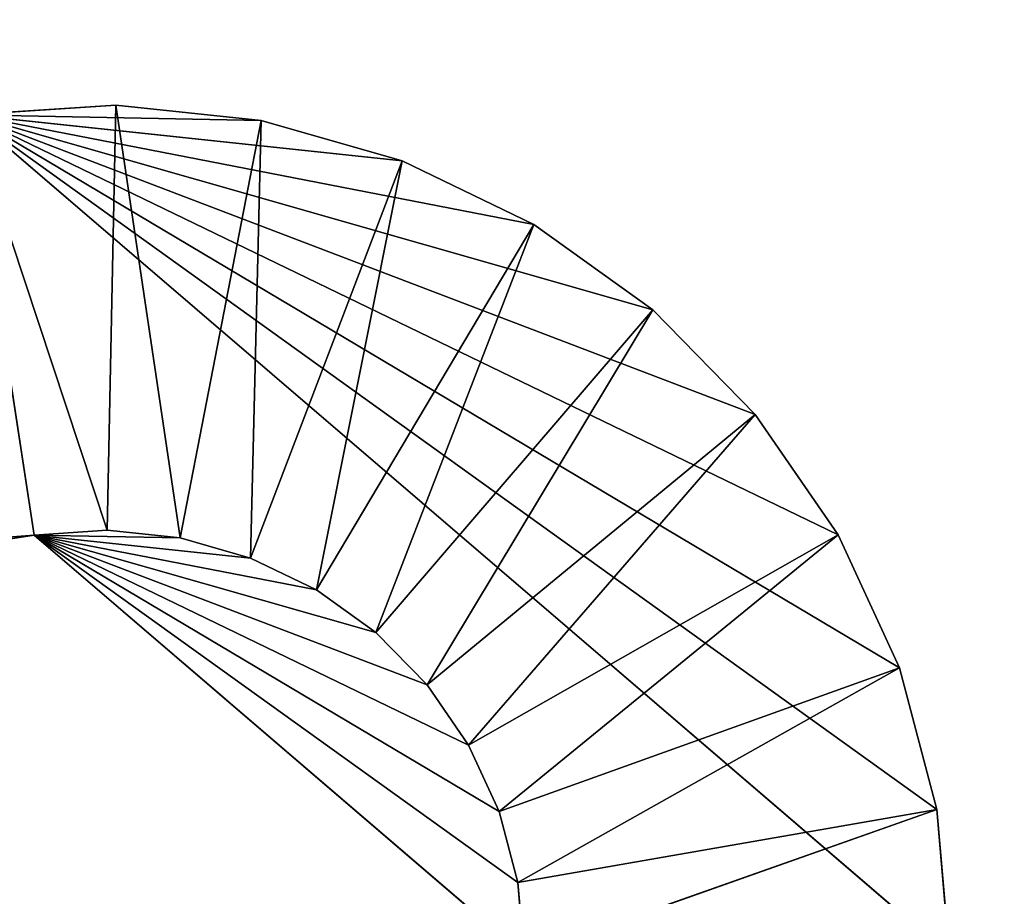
# Model space of a CAD drawing. Extents: x 226 to 378, y -30 to 313.
# Tile 141 of 256: x 291.44 to 294.38, y 71.66 to 74.28. Entities that reach past the tile are written whole.
import ezdxf

# ---------------------------------------------------------------- set-up
doc = ezdxf.new("R2010")
doc.units = 0
doc.header["$LTSCALE"] = 25.4
doc.layers.get('0').update_dxf_attribs({"color": 13, "linetype": 'CONTINUOUS'})
doc.layers.add('_NCL1_62', color=7, linetype='CONTINUOUS')
doc.layers.add('_NCL1_64', color=250, linetype='CONTINUOUS')

# ---------------------------------------------------------------- blocks, each defined once
blk = doc.blocks.new('EWON_2005CD_4005CD_COSY141')
at = {"color": 0}
for p, q in [((86.553, 240.0153, 309.88), (103.063, 242.5534, 309.88)), ((86.553, 240.0153, 298.45), (103.063, 242.5534, 298.45)), ((103.063, 242.5534, 298.45), (86.553, 240.0153, 309.88)), ((103.063, 242.5534, 298.45), (86.553, 240.0153, 309.88)), ((86.553, 240.0153, 309.88), (103.063, 242.5534, 309.88)), ((86.553, 240.0153, 298.45), (103.063, 242.5534, 298.45)), ((103.256, 241.2982, 309.88), (86.553, 240.0153, 309.88)), ((103.256, 241.2982, 309.88), (86.553, 240.0153, 309.88)), ((83.8576, 240.835, 309.88), (83.82, 241.2705, 309.88)), ((83.82, 241.2705, 297.18), (83.8576, 240.835, 309.88)), ((83.8576, 240.835, 297.18), (83.82, 241.2705, 297.18)), ((83.82, 241.2705, 297.18), (83.8576, 240.835, 309.88)), ((83.8576, 240.835, 309.88), (83.82, 241.2705, 309.88)), ((83.82, 241.2705, 297.18), (86.746, 238.76, 297.18)), ((83.82, 241.2705, 297.18), (86.746, 238.76, 297.18)), ((83.8576, 240.835, 297.18), (83.82, 241.2705, 297.18)), ((85.09, 241.2705, 309.88), (83.8576, 240.835, 309.88)), ((85.09, 241.2705, 309.88), (83.8576, 240.835, 309.88)), ((85.09, 241.2705, 309.88), (85.1088, 241.0527, 309.88)), ((85.1088, 241.0527, 309.88), (85.09, 241.2705, 298.45)), ((85.09, 241.2705, 298.45), (85.1088, 241.0527, 298.45)), ((85.1088, 241.0527, 309.88), (85.09, 241.2705, 298.45)), ((85.09, 241.2705, 309.88), (85.1088, 241.0527, 309.88)), ((86.553, 240.0153, 298.45), (85.09, 241.2705, 298.45)), ((85.09, 241.2705, 298.45), (85.1088, 241.0527, 298.45)), ((86.553, 240.0153, 298.45), (85.09, 241.2705, 298.45)), ((83.8576, 240.835, 309.88), (85.1088, 241.0527, 309.88)), ((83.8576, 240.835, 309.88), (85.1088, 241.0527, 309.88)), ((85.1088, 241.0527, 309.88), (83.9694, 240.4123, 309.88)), ((85.1088, 241.0527, 309.88), (83.9694, 240.4123, 309.88)), ((85.1088, 241.0527, 309.88), (85.1647, 240.8414, 309.88)), ((85.1088, 241.0527, 298.45), (85.1088, 241.0527, 309.88)), ((85.1088, 241.0527, 309.88), (85.1647, 240.8414, 309.88)), ((85.1088, 241.0527, 298.45), (85.1088, 241.0527, 309.88)), ((85.1088, 241.0527, 298.45), (85.1647, 240.8414, 309.88)), ((85.1088, 241.0527, 298.45), (85.1647, 240.8414, 309.88)), ((85.1088, 241.0527, 298.45), (85.1647, 240.8414, 298.45)), ((85.1088, 241.0527, 298.45), (85.1647, 240.8414, 298.45)), ((85.1088, 241.0527, 298.45), (86.553, 240.0153, 298.45)), ((85.1088, 241.0527, 298.45), (86.553, 240.0153, 298.45)), ((83.9694, 240.4123, 309.88), (85.1647, 240.8414, 309.88)), ((83.9694, 240.4123, 309.88), (85.1647, 240.8414, 309.88)), ((85.1647, 240.8414, 309.88), (84.152, 240.015, 309.88)), ((85.1647, 240.8414, 309.88), (84.152, 240.015, 309.88)), ((85.1647, 240.8414, 309.88), (85.256, 240.6428, 309.88)), ((85.256, 240.6428, 309.88), (85.1647, 240.8414, 298.45)), ((85.1647, 240.8414, 298.45), (85.256, 240.6428, 298.45)), ((85.1647, 240.8414, 309.88), (85.256, 240.6428, 309.88)), ((85.1647, 240.8414, 309.88), (85.1647, 240.8414, 298.45)), ((85.256, 240.6428, 309.88), (85.1647, 240.8414, 298.45)), ((85.1647, 240.8414, 309.88), (85.1647, 240.8414, 298.45)), ((85.1647, 240.8414, 298.45), (85.256, 240.6428, 298.45)), ((85.1647, 240.8414, 298.45), (86.553, 240.0153, 298.45)), ((85.1647, 240.8414, 298.45), (86.553, 240.0153, 298.45)), ((83.9694, 240.4123, 309.88), (83.8576, 240.835, 309.88)), ((83.8576, 240.835, 309.88), (83.8576, 240.835, 297.18)), ((83.8576, 240.835, 297.18), (83.9694, 240.4123, 309.88)), ((83.9694, 240.4123, 297.18), (83.8576, 240.835, 297.18)), ((83.8576, 240.835, 297.18), (83.9694, 240.4123, 309.88)), ((83.8576, 240.835, 309.88), (83.8576, 240.835, 297.18)), ((83.9694, 240.4123, 309.88), (83.8576, 240.835, 309.88)), ((86.746, 238.76, 297.18), (83.8576, 240.835, 297.18)), ((83.9694, 240.4123, 297.18), (83.8576, 240.835, 297.18)), ((86.746, 238.76, 297.18), (83.8576, 240.835, 297.18)), ((84.152, 240.015, 309.88), (85.256, 240.6428, 309.88)), ((84.152, 240.015, 309.88), (85.256, 240.6428, 309.88)), ((85.256, 240.6428, 309.88), (84.4, 239.655, 309.88)), ((85.256, 240.6428, 309.88), (84.4, 239.655, 309.88)), ((85.256, 240.6428, 309.88), (85.38, 240.4628, 309.88)), ((85.256, 240.6428, 298.45), (85.256, 240.6428, 309.88)), ((85.256, 240.6428, 309.88), (85.38, 240.4628, 309.88)), ((85.256, 240.6428, 298.45), (85.256, 240.6428, 309.88)), ((85.256, 240.6428, 298.45), (85.38, 240.4628, 309.88)), ((85.256, 240.6428, 298.45), (85.38, 240.4628, 309.88)), ((85.256, 240.6428, 298.45), (85.38, 240.4628, 298.45)), ((85.256, 240.6428, 298.45), (85.38, 240.4628, 298.45)), ((85.256, 240.6428, 298.45), (86.553, 240.0153, 298.45)), ((85.256, 240.6428, 298.45), (86.553, 240.0153, 298.45)), ((84.4, 239.655, 309.88), (85.38, 240.4628, 309.88)), ((84.4, 239.655, 309.88), (85.38, 240.4628, 309.88)), ((85.38, 240.4628, 309.88), (84.706, 239.3428, 309.88)), ((85.38, 240.4628, 309.88), (84.706, 239.3428, 309.88)), ((85.38, 240.4628, 309.88), (85.533, 240.3067, 309.88)), ((85.533, 240.3067, 309.88), (85.38, 240.4628, 298.45)), ((85.38, 240.4628, 298.45), (85.533, 240.3067, 298.45)), ((85.38, 240.4628, 309.88), (85.533, 240.3067, 309.88)), ((85.38, 240.4628, 309.88), (85.38, 240.4628, 298.45)), ((85.533, 240.3067, 309.88), (85.38, 240.4628, 298.45)), ((85.38, 240.4628, 309.88), (85.38, 240.4628, 298.45)), ((85.38, 240.4628, 298.45), (85.533, 240.3067, 298.45)), ((85.38, 240.4628, 298.45), (86.553, 240.0153, 298.45)), ((85.38, 240.4628, 298.45), (86.553, 240.0153, 298.45)), ((84.152, 240.015, 309.88), (83.9694, 240.4123, 309.88)), ((83.9694, 240.4123, 309.88), (83.9694, 240.4123, 297.18)), ((83.9694, 240.4123, 297.18), (84.152, 240.015, 309.88)), ((84.152, 240.015, 297.18), (83.9694, 240.4123, 297.18)), ((83.9694, 240.4123, 297.18), (84.152, 240.015, 309.88)), ((83.9694, 240.4123, 309.88), (83.9694, 240.4123, 297.18)), ((84.152, 240.015, 309.88), (83.9694, 240.4123, 309.88)), ((86.746, 238.76, 297.18), (83.9694, 240.4123, 297.18)), ((84.152, 240.015, 297.18), (83.9694, 240.4123, 297.18)), ((86.746, 238.76, 297.18), (83.9694, 240.4123, 297.18)), ((84.706, 239.3428, 309.88), (85.533, 240.3067, 309.88)), ((84.706, 239.3428, 309.88), (85.533, 240.3067, 309.88)), ((85.533, 240.3067, 309.88), (85.0611, 239.0878, 309.88)), ((85.533, 240.3067, 309.88), (85.0611, 239.0878, 309.88)), ((85.533, 240.3067, 309.88), (85.7105, 240.1791, 309.88)), ((85.533, 240.3067, 298.45), (85.533, 240.3067, 309.88)), ((85.533, 240.3067, 309.88), (85.7105, 240.1791, 309.88)), ((85.533, 240.3067, 298.45), (85.533, 240.3067, 309.88)), ((85.533, 240.3067, 298.45), (85.7105, 240.1791, 309.88)), ((85.533, 240.3067, 298.45), (85.7105, 240.1791, 309.88)), ((85.533, 240.3067, 298.45), (85.7105, 240.1791, 298.45)), ((85.533, 240.3067, 298.45), (85.7105, 240.1791, 298.45)), ((85.533, 240.3067, 298.45), (86.553, 240.0153, 298.45)), ((85.533, 240.3067, 298.45), (86.553, 240.0153, 298.45)), ((85.0611, 239.0878, 309.88), (85.7105, 240.1791, 309.88)), ((85.0611, 239.0878, 309.88), (85.7105, 240.1791, 309.88)), ((85.7105, 240.1791, 309.88), (85.4546, 238.8973, 309.88)), ((85.7105, 240.1791, 309.88), (85.4546, 238.8973, 309.88)), ((85.7105, 240.1791, 309.88), (85.9073, 240.0839, 309.88)), ((85.9073, 240.0839, 309.88), (85.7105, 240.1791, 298.45)), ((85.7105, 240.1791, 298.45), (85.9073, 240.0839, 298.45)), ((85.7105, 240.1791, 309.88), (85.9073, 240.0839, 309.88)), ((85.7105, 240.1791, 309.88), (85.7105, 240.1791, 298.45)), ((85.9073, 240.0839, 309.88), (85.7105, 240.1791, 298.45)), ((85.7105, 240.1791, 309.88), (85.7105, 240.1791, 298.45)), ((85.7105, 240.1791, 298.45), (85.9073, 240.0839, 298.45)), ((85.7105, 240.1791, 298.45), (86.553, 240.0153, 298.45)), ((85.7105, 240.1791, 298.45), (86.553, 240.0153, 298.45)), ((85.4546, 238.8973, 309.88), (85.9073, 240.0839, 309.88)), ((85.4546, 238.8973, 309.88), (85.9073, 240.0839, 309.88)), ((85.9073, 240.0839, 309.88), (85.875, 238.7772, 309.88)), ((85.9073, 240.0839, 309.88), (85.875, 238.7772, 309.88)), ((85.9073, 240.0839, 309.88), (86.1175, 240.0239, 309.88)), ((85.9073, 240.0839, 298.45), (85.9073, 240.0839, 309.88)), ((85.9073, 240.0839, 309.88), (86.1175, 240.0239, 309.88)), ((85.9073, 240.0839, 298.45), (85.9073, 240.0839, 309.88)), ((85.9073, 240.0839, 298.45), (86.1175, 240.0239, 309.88)), ((85.9073, 240.0839, 298.45), (86.1175, 240.0239, 309.88)), ((85.9073, 240.0839, 298.45), (86.1175, 240.0239, 298.45)), ((85.9073, 240.0839, 298.45), (86.1175, 240.0239, 298.45)), ((85.9073, 240.0839, 298.45), (86.553, 240.0153, 298.45)), ((85.9073, 240.0839, 298.45), (86.553, 240.0153, 298.45)), ((84.4, 239.655, 309.88), (84.152, 240.015, 309.88)), ((84.152, 240.015, 309.88), (84.152, 240.015, 297.18)), ((84.152, 240.015, 297.18), (84.4, 239.655, 309.88)), ((84.4, 239.655, 297.18), (84.152, 240.015, 297.18)), ((84.152, 240.015, 297.18), (84.4, 239.655, 309.88)), ((84.152, 240.015, 309.88), (84.152, 240.015, 297.18)), ((84.4, 239.655, 309.88), (84.152, 240.015, 309.88)), ((86.746, 238.76, 297.18), (84.152, 240.015, 297.18)), ((84.4, 239.655, 297.18), (84.152, 240.015, 297.18)), ((86.746, 238.76, 297.18), (84.152, 240.015, 297.18)), ((85.875, 238.7772, 309.88), (86.1175, 240.0239, 309.88)), ((85.875, 238.7772, 309.88), (86.1175, 240.0239, 309.88)), ((86.1175, 240.0239, 309.88), (86.3097, 238.731, 309.88)), ((86.1175, 240.0239, 309.88), (86.3097, 238.731, 309.88)), ((86.1175, 240.0239, 309.88), (86.3349, 240.0008, 309.88)), ((86.3349, 240.0008, 309.88), (86.1175, 240.0239, 298.45)), ((86.1175, 240.0239, 298.45), (86.3349, 240.0008, 298.45)), ((86.1175, 240.0239, 298.45), (86.1175, 240.0239, 309.88)), ((86.1175, 240.0239, 309.88), (86.3349, 240.0008, 309.88)), ((86.1175, 240.0239, 298.45), (86.1175, 240.0239, 309.88)), ((86.3349, 240.0008, 309.88), (86.1175, 240.0239, 298.45)), ((86.1175, 240.0239, 298.45), (86.553, 240.0153, 298.45)), ((86.3349, 240.0008, 309.88), (86.553, 240.0153, 309.88)), ((86.3349, 240.0008, 309.88), (86.553, 240.0153, 309.88)), ((86.3349, 240.0008, 309.88), (86.553, 240.0153, 298.45)), ((86.3349, 240.0008, 309.88), (86.553, 240.0153, 298.45)), ((86.3349, 240.0008, 298.45), (86.553, 240.0153, 298.45)), ((86.746, 238.76, 309.88), (86.553, 240.0153, 309.88)), ((86.746, 238.76, 309.88), (86.553, 240.0153, 309.88)), ((86.553, 240.0153, 298.45), (86.553, 240.0153, 309.88)), ((86.553, 240.0153, 298.45), (86.553, 240.0153, 309.88)), ((86.3097, 238.731, 309.88), (86.3349, 240.0008, 309.88)), ((86.3097, 238.731, 309.88), (86.3349, 240.0008, 309.88)), ((86.3349, 240.0008, 309.88), (86.746, 238.76, 309.88)), ((86.3349, 240.0008, 309.88), (86.746, 238.76, 309.88)), ((86.3349, 240.0008, 298.45), (86.3349, 240.0008, 309.88)), ((86.3349, 240.0008, 298.45), (86.3349, 240.0008, 309.88)), ((84.706, 239.3428, 309.88), (84.4, 239.655, 309.88)), ((84.4, 239.655, 309.88), (84.4, 239.655, 297.18)), ((84.4, 239.655, 297.18), (84.706, 239.3428, 309.88)), ((84.706, 239.3428, 297.18), (84.4, 239.655, 297.18)), ((84.4, 239.655, 297.18), (84.706, 239.3428, 309.88)), ((84.4, 239.655, 309.88), (84.4, 239.655, 297.18)), ((84.706, 239.3428, 309.88), (84.4, 239.655, 309.88)), ((86.746, 238.76, 297.18), (84.4, 239.655, 297.18)), ((84.706, 239.3428, 297.18), (84.4, 239.655, 297.18)), ((86.746, 238.76, 297.18), (84.4, 239.655, 297.18)), ((85.0611, 239.0878, 309.88), (84.706, 239.3428, 309.88)), ((84.706, 239.3428, 309.88), (84.706, 239.3428, 297.18)), ((84.706, 239.3428, 297.18), (85.0611, 239.0878, 309.88)), ((85.0611, 239.0878, 297.18), (84.706, 239.3428, 297.18)), ((84.706, 239.3428, 297.18), (85.0611, 239.0878, 309.88)), ((84.706, 239.3428, 309.88), (84.706, 239.3428, 297.18)), ((85.0611, 239.0878, 309.88), (84.706, 239.3428, 309.88)), ((86.746, 238.76, 297.18), (84.706, 239.3428, 297.18)), ((85.0611, 239.0878, 297.18), (84.706, 239.3428, 297.18)), ((86.746, 238.76, 297.18), (84.706, 239.3428, 297.18)), ((85.4546, 238.8973, 309.88), (85.0611, 239.0878, 309.88)), ((85.0611, 239.0878, 309.88), (85.0611, 239.0878, 297.18)), ((85.0611, 239.0878, 297.18), (85.4546, 238.8973, 309.88)), ((85.4546, 238.8973, 297.18), (85.0611, 239.0878, 297.18)), ((85.0611, 239.0878, 297.18), (85.4546, 238.8973, 309.88)), ((85.0611, 239.0878, 309.88), (85.0611, 239.0878, 297.18)), ((85.4546, 238.8973, 309.88), (85.0611, 239.0878, 309.88)), ((86.746, 238.76, 297.18), (85.0611, 239.0878, 297.18)), ((85.4546, 238.8973, 297.18), (85.0611, 239.0878, 297.18)), ((86.746, 238.76, 297.18), (85.0611, 239.0878, 297.18)), ((85.875, 238.7772, 309.88), (85.4546, 238.8973, 309.88)), ((85.4546, 238.8973, 309.88), (85.4546, 238.8973, 297.18)), ((85.4546, 238.8973, 297.18), (85.875, 238.7772, 309.88)), ((85.875, 238.7772, 297.18), (85.4546, 238.8973, 297.18)), ((85.4546, 238.8973, 297.18), (85.875, 238.7772, 309.88)), ((85.4546, 238.8973, 309.88), (85.4546, 238.8973, 297.18)), ((85.875, 238.7772, 309.88), (85.4546, 238.8973, 309.88)), ((86.746, 238.76, 297.18), (85.4546, 238.8973, 297.18)), ((85.875, 238.7772, 297.18), (85.4546, 238.8973, 297.18)), ((86.746, 238.76, 297.18), (85.4546, 238.8973, 297.18)), ((86.3097, 238.731, 309.88), (85.875, 238.7772, 309.88)), ((85.875, 238.7772, 309.88), (85.875, 238.7772, 297.18)), ((85.875, 238.7772, 297.18), (86.3097, 238.731, 309.88)), ((86.3097, 238.731, 297.18), (85.875, 238.7772, 297.18)), ((85.875, 238.7772, 297.18), (86.3097, 238.731, 309.88)), ((85.875, 238.7772, 309.88), (85.875, 238.7772, 297.18)), ((86.3097, 238.731, 309.88), (85.875, 238.7772, 309.88)), ((86.746, 238.76, 297.18), (85.875, 238.7772, 297.18)), ((86.3097, 238.731, 297.18), (85.875, 238.7772, 297.18)), ((86.746, 238.76, 297.18), (85.875, 238.7772, 297.18)), ((86.746, 238.76, 309.88), (86.3097, 238.731, 309.88)), ((86.3097, 238.731, 297.18), (86.746, 238.76, 309.88)), ((86.746, 238.76, 297.18), (86.3097, 238.731, 297.18)), ((86.3097, 238.731, 297.18), (86.746, 238.76, 309.88)), ((86.746, 238.76, 309.88), (86.3097, 238.731, 309.88)), ((86.746, 238.76, 297.18), (86.3097, 238.731, 297.18)), ((86.3097, 238.731, 309.88), (86.3097, 238.731, 297.18)), ((86.3097, 238.731, 309.88), (86.3097, 238.731, 297.18))]:
    blk.add_line(p, q, dxfattribs=at)
at = {"color": 7}
mesh = blk.add_polyface(dxfattribs=at)
corners = [(103.063, 242.5534, 298.45), (86.553, 240.0153, 298.45), (85.09, 241.2705, 298.45)]
mesh.append_faces([[corners[k] for k in face] for face in [(0, 1, 2)]], dxfattribs={"color": 7})
mesh = blk.add_polyface(dxfattribs=at)
corners = [(103.256, 241.2982, 309.88), (86.553, 240.0153, 309.88), (103.063, 242.5534, 309.88)]
mesh.append_faces([[corners[k] for k in face] for face in [(0, 1, 2)]], dxfattribs={"color": 7})
mesh = blk.add_polyface(dxfattribs=at)
corners = [(86.553, 240.0153, 309.88), (86.553, 240.0153, 298.45), (103.063, 242.5534, 298.45)]
mesh.append_faces([[corners[k] for k in face] for face in [(0, 1, 2)]], dxfattribs={"color": 7})
mesh = blk.add_polyface(dxfattribs=at)
corners = [(86.553, 240.0153, 309.88), (103.063, 242.5534, 298.45), (103.063, 242.5534, 309.88)]
mesh.append_faces([[corners[k] for k in face] for face in [(0, 1, 2)]], dxfattribs={"color": 7})
mesh = blk.add_polyface(dxfattribs=at)
corners = [(103.256, 241.2982, 297.18), (83.82, 241.2705, 297.18), (86.746, 238.76, 297.18)]
mesh.append_faces([[corners[k] for k in face] for face in [(0, 1, 2)]], dxfattribs={"color": 7})
mesh = blk.add_polyface(dxfattribs=at)
corners = [(103.256, 241.2982, 309.88), (86.746, 238.76, 309.88), (86.553, 240.0153, 309.88)]
mesh.append_faces([[corners[k] for k in face] for face in [(0, 1, 2)]], dxfattribs={"color": 7})
mesh = blk.add_polyface(dxfattribs=at)
corners = [(85.09, 241.2705, 309.88), (83.8576, 240.835, 309.88), (83.82, 241.2705, 309.88)]
mesh.append_faces([[corners[k] for k in face] for face in [(0, 1, 2)]], dxfattribs={"color": 7})
mesh = blk.add_polyface(dxfattribs=at)
corners = [(83.82, 241.2705, 297.18), (83.8576, 240.835, 309.88), (83.8576, 240.835, 297.18)]
mesh.append_faces([[corners[k] for k in face] for face in [(0, 1, 2)]], dxfattribs={"color": 7})
mesh = blk.add_polyface(dxfattribs=at)
corners = [(83.82, 241.2705, 309.88), (83.8576, 240.835, 309.88), (83.82, 241.2705, 297.18)]
mesh.append_faces([[corners[k] for k in face] for face in [(0, 1, 2)]], dxfattribs={"color": 7})
mesh = blk.add_polyface(dxfattribs=at)
corners = [(86.746, 238.76, 297.18), (83.82, 241.2705, 297.18), (83.8576, 240.835, 297.18)]
mesh.append_faces([[corners[k] for k in face] for face in [(0, 1, 2)]], dxfattribs={"color": 7})
mesh = blk.add_polyface(dxfattribs=at)
corners = [(85.1088, 241.0527, 309.88), (83.8576, 240.835, 309.88), (85.09, 241.2705, 309.88)]
mesh.append_faces([[corners[k] for k in face] for face in [(0, 1, 2)]], dxfattribs={"color": 7})
mesh = blk.add_polyface(dxfattribs=at)
corners = [(85.09, 241.2705, 298.45), (85.1088, 241.0527, 298.45), (85.1088, 241.0527, 309.88)]
mesh.append_faces([[corners[k] for k in face] for face in [(0, 1, 2)]], dxfattribs={"color": 7})
mesh = blk.add_polyface(dxfattribs=at)
corners = [(85.09, 241.2705, 298.45), (85.1088, 241.0527, 309.88), (85.09, 241.2705, 309.88)]
mesh.append_faces([[corners[k] for k in face] for face in [(0, 1, 2)]], dxfattribs={"color": 7})
mesh = blk.add_polyface(dxfattribs=at)
corners = [(86.553, 240.0153, 298.45), (85.1088, 241.0527, 298.45), (85.09, 241.2705, 298.45)]
mesh.append_faces([[corners[k] for k in face] for face in [(0, 1, 2)]], dxfattribs={"color": 7})
mesh = blk.add_polyface(dxfattribs=at)
corners = [(85.1088, 241.0527, 309.88), (83.9694, 240.4123, 309.88), (83.8576, 240.835, 309.88)]
mesh.append_faces([[corners[k] for k in face] for face in [(0, 1, 2)]], dxfattribs={"color": 7})
mesh = blk.add_polyface(dxfattribs=at)
corners = [(85.1647, 240.8414, 309.88), (83.9694, 240.4123, 309.88), (85.1088, 241.0527, 309.88)]
mesh.append_faces([[corners[k] for k in face] for face in [(0, 1, 2)]], dxfattribs={"color": 7})
mesh = blk.add_polyface(dxfattribs=at)
corners = [(85.1088, 241.0527, 298.45), (85.1647, 240.8414, 309.88), (85.1088, 241.0527, 309.88)]
mesh.append_faces([[corners[k] for k in face] for face in [(0, 1, 2)]], dxfattribs={"color": 7})
mesh = blk.add_polyface(dxfattribs=at)
corners = [(85.1088, 241.0527, 298.45), (85.1647, 240.8414, 298.45), (85.1647, 240.8414, 309.88)]
mesh.append_faces([[corners[k] for k in face] for face in [(0, 1, 2)]], dxfattribs={"color": 7})
mesh = blk.add_polyface(dxfattribs=at)
corners = [(86.553, 240.0153, 298.45), (85.1647, 240.8414, 298.45), (85.1088, 241.0527, 298.45)]
mesh.append_faces([[corners[k] for k in face] for face in [(0, 1, 2)]], dxfattribs={"color": 7})
mesh = blk.add_polyface(dxfattribs=at)
corners = [(85.1647, 240.8414, 309.88), (84.152, 240.015, 309.88), (83.9694, 240.4123, 309.88)]
mesh.append_faces([[corners[k] for k in face] for face in [(0, 1, 2)]], dxfattribs={"color": 7})
mesh = blk.add_polyface(dxfattribs=at)
corners = [(85.256, 240.6428, 309.88), (84.152, 240.015, 309.88), (85.1647, 240.8414, 309.88)]
mesh.append_faces([[corners[k] for k in face] for face in [(0, 1, 2)]], dxfattribs={"color": 7})
mesh = blk.add_polyface(dxfattribs=at)
corners = [(85.1647, 240.8414, 298.45), (85.256, 240.6428, 298.45), (85.256, 240.6428, 309.88)]
mesh.append_faces([[corners[k] for k in face] for face in [(0, 1, 2)]], dxfattribs={"color": 7})
mesh = blk.add_polyface(dxfattribs=at)
corners = [(85.1647, 240.8414, 298.45), (85.256, 240.6428, 309.88), (85.1647, 240.8414, 309.88)]
mesh.append_faces([[corners[k] for k in face] for face in [(0, 1, 2)]], dxfattribs={"color": 7})
mesh = blk.add_polyface(dxfattribs=at)
corners = [(86.553, 240.0153, 298.45), (85.256, 240.6428, 298.45), (85.1647, 240.8414, 298.45)]
mesh.append_faces([[corners[k] for k in face] for face in [(0, 1, 2)]], dxfattribs={"color": 7})
mesh = blk.add_polyface(dxfattribs=at)
corners = [(83.8576, 240.835, 297.18), (83.9694, 240.4123, 309.88), (83.9694, 240.4123, 297.18)]
mesh.append_faces([[corners[k] for k in face] for face in [(0, 1, 2)]], dxfattribs={"color": 7})
mesh = blk.add_polyface(dxfattribs=at)
corners = [(83.8576, 240.835, 309.88), (83.9694, 240.4123, 309.88), (83.8576, 240.835, 297.18)]
mesh.append_faces([[corners[k] for k in face] for face in [(0, 1, 2)]], dxfattribs={"color": 7})
mesh = blk.add_polyface(dxfattribs=at)
corners = [(86.746, 238.76, 297.18), (83.8576, 240.835, 297.18), (83.9694, 240.4123, 297.18)]
mesh.append_faces([[corners[k] for k in face] for face in [(0, 1, 2)]], dxfattribs={"color": 7})
mesh = blk.add_polyface(dxfattribs=at)
corners = [(85.256, 240.6428, 309.88), (84.4, 239.655, 309.88), (84.152, 240.015, 309.88)]
mesh.append_faces([[corners[k] for k in face] for face in [(0, 1, 2)]], dxfattribs={"color": 7})
mesh = blk.add_polyface(dxfattribs=at)
corners = [(85.38, 240.4628, 309.88), (84.4, 239.655, 309.88), (85.256, 240.6428, 309.88)]
mesh.append_faces([[corners[k] for k in face] for face in [(0, 1, 2)]], dxfattribs={"color": 7})
mesh = blk.add_polyface(dxfattribs=at)
corners = [(85.256, 240.6428, 298.45), (85.38, 240.4628, 309.88), (85.256, 240.6428, 309.88)]
mesh.append_faces([[corners[k] for k in face] for face in [(0, 1, 2)]], dxfattribs={"color": 7})
mesh = blk.add_polyface(dxfattribs=at)
corners = [(85.256, 240.6428, 298.45), (85.38, 240.4628, 298.45), (85.38, 240.4628, 309.88)]
mesh.append_faces([[corners[k] for k in face] for face in [(0, 1, 2)]], dxfattribs={"color": 7})
mesh = blk.add_polyface(dxfattribs=at)
corners = [(86.553, 240.0153, 298.45), (85.38, 240.4628, 298.45), (85.256, 240.6428, 298.45)]
mesh.append_faces([[corners[k] for k in face] for face in [(0, 1, 2)]], dxfattribs={"color": 7})
mesh = blk.add_polyface(dxfattribs=at)
corners = [(85.38, 240.4628, 309.88), (84.706, 239.3428, 309.88), (84.4, 239.655, 309.88)]
mesh.append_faces([[corners[k] for k in face] for face in [(0, 1, 2)]], dxfattribs={"color": 7})
mesh = blk.add_polyface(dxfattribs=at)
corners = [(85.533, 240.3067, 309.88), (84.706, 239.3428, 309.88), (85.38, 240.4628, 309.88)]
mesh.append_faces([[corners[k] for k in face] for face in [(0, 1, 2)]], dxfattribs={"color": 7})
mesh = blk.add_polyface(dxfattribs=at)
corners = [(85.38, 240.4628, 298.45), (85.533, 240.3067, 298.45), (85.533, 240.3067, 309.88)]
mesh.append_faces([[corners[k] for k in face] for face in [(0, 1, 2)]], dxfattribs={"color": 7})
mesh = blk.add_polyface(dxfattribs=at)
corners = [(85.38, 240.4628, 298.45), (85.533, 240.3067, 309.88), (85.38, 240.4628, 309.88)]
mesh.append_faces([[corners[k] for k in face] for face in [(0, 1, 2)]], dxfattribs={"color": 7})
mesh = blk.add_polyface(dxfattribs=at)
corners = [(86.553, 240.0153, 298.45), (85.533, 240.3067, 298.45), (85.38, 240.4628, 298.45)]
mesh.append_faces([[corners[k] for k in face] for face in [(0, 1, 2)]], dxfattribs={"color": 7})
mesh = blk.add_polyface(dxfattribs=at)
corners = [(83.9694, 240.4123, 297.18), (84.152, 240.015, 309.88), (84.152, 240.015, 297.18)]
mesh.append_faces([[corners[k] for k in face] for face in [(0, 1, 2)]], dxfattribs={"color": 7})
mesh = blk.add_polyface(dxfattribs=at)
corners = [(83.9694, 240.4123, 309.88), (84.152, 240.015, 309.88), (83.9694, 240.4123, 297.18)]
mesh.append_faces([[corners[k] for k in face] for face in [(0, 1, 2)]], dxfattribs={"color": 7})
mesh = blk.add_polyface(dxfattribs=at)
corners = [(86.746, 238.76, 297.18), (83.9694, 240.4123, 297.18), (84.152, 240.015, 297.18)]
mesh.append_faces([[corners[k] for k in face] for face in [(0, 1, 2)]], dxfattribs={"color": 7})
mesh = blk.add_polyface(dxfattribs=at)
corners = [(85.533, 240.3067, 309.88), (85.0611, 239.0878, 309.88), (84.706, 239.3428, 309.88)]
mesh.append_faces([[corners[k] for k in face] for face in [(0, 1, 2)]], dxfattribs={"color": 7})
mesh = blk.add_polyface(dxfattribs=at)
corners = [(85.7105, 240.1791, 309.88), (85.0611, 239.0878, 309.88), (85.533, 240.3067, 309.88)]
mesh.append_faces([[corners[k] for k in face] for face in [(0, 1, 2)]], dxfattribs={"color": 7})
mesh = blk.add_polyface(dxfattribs=at)
corners = [(85.533, 240.3067, 309.88), (85.533, 240.3067, 298.45), (85.7105, 240.1791, 309.88)]
mesh.append_faces([[corners[k] for k in face] for face in [(0, 1, 2)]], dxfattribs={"color": 7})
mesh = blk.add_polyface(dxfattribs=at)
corners = [(85.7105, 240.1791, 309.88), (85.533, 240.3067, 298.45), (85.7105, 240.1791, 298.45)]
mesh.append_faces([[corners[k] for k in face] for face in [(0, 1, 2)]], dxfattribs={"color": 7})
mesh = blk.add_polyface(dxfattribs=at)
corners = [(86.553, 240.0153, 298.45), (85.7105, 240.1791, 298.45), (85.533, 240.3067, 298.45)]
mesh.append_faces([[corners[k] for k in face] for face in [(0, 1, 2)]], dxfattribs={"color": 7})
mesh = blk.add_polyface(dxfattribs=at)
corners = [(85.7105, 240.1791, 309.88), (85.4546, 238.8973, 309.88), (85.0611, 239.0878, 309.88)]
mesh.append_faces([[corners[k] for k in face] for face in [(0, 1, 2)]], dxfattribs={"color": 7})
mesh = blk.add_polyface(dxfattribs=at)
corners = [(85.9073, 240.0839, 309.88), (85.4546, 238.8973, 309.88), (85.7105, 240.1791, 309.88)]
mesh.append_faces([[corners[k] for k in face] for face in [(0, 1, 2)]], dxfattribs={"color": 7})
mesh = blk.add_polyface(dxfattribs=at)
corners = [(85.9073, 240.0839, 309.88), (85.7105, 240.1791, 298.45), (85.9073, 240.0839, 298.45)]
mesh.append_faces([[corners[k] for k in face] for face in [(0, 1, 2)]], dxfattribs={"color": 7})
mesh = blk.add_polyface(dxfattribs=at)
corners = [(85.7105, 240.1791, 309.88), (85.7105, 240.1791, 298.45), (85.9073, 240.0839, 309.88)]
mesh.append_faces([[corners[k] for k in face] for face in [(0, 1, 2)]], dxfattribs={"color": 7})
mesh = blk.add_polyface(dxfattribs=at)
corners = [(86.553, 240.0153, 298.45), (85.9073, 240.0839, 298.45), (85.7105, 240.1791, 298.45)]
mesh.append_faces([[corners[k] for k in face] for face in [(0, 1, 2)]], dxfattribs={"color": 7})
mesh = blk.add_polyface(dxfattribs=at)
corners = [(85.9073, 240.0839, 309.88), (85.875, 238.7772, 309.88), (85.4546, 238.8973, 309.88)]
mesh.append_faces([[corners[k] for k in face] for face in [(0, 1, 2)]], dxfattribs={"color": 7})
mesh = blk.add_polyface(dxfattribs=at)
corners = [(86.1175, 240.0239, 309.88), (85.875, 238.7772, 309.88), (85.9073, 240.0839, 309.88)]
mesh.append_faces([[corners[k] for k in face] for face in [(0, 1, 2)]], dxfattribs={"color": 7})
mesh = blk.add_polyface(dxfattribs=at)
corners = [(85.9073, 240.0839, 309.88), (85.9073, 240.0839, 298.45), (86.1175, 240.0239, 309.88)]
mesh.append_faces([[corners[k] for k in face] for face in [(0, 1, 2)]], dxfattribs={"color": 7})
mesh = blk.add_polyface(dxfattribs=at)
corners = [(86.1175, 240.0239, 309.88), (85.9073, 240.0839, 298.45), (86.1175, 240.0239, 298.45)]
mesh.append_faces([[corners[k] for k in face] for face in [(0, 1, 2)]], dxfattribs={"color": 7})
mesh = blk.add_polyface(dxfattribs=at)
corners = [(86.553, 240.0153, 298.45), (86.1175, 240.0239, 298.45), (85.9073, 240.0839, 298.45)]
mesh.append_faces([[corners[k] for k in face] for face in [(0, 1, 2)]], dxfattribs={"color": 7})
mesh = blk.add_polyface(dxfattribs=at)
corners = [(84.152, 240.015, 297.18), (84.4, 239.655, 309.88), (84.4, 239.655, 297.18)]
mesh.append_faces([[corners[k] for k in face] for face in [(0, 1, 2)]], dxfattribs={"color": 7})
mesh = blk.add_polyface(dxfattribs=at)
corners = [(84.152, 240.015, 309.88), (84.4, 239.655, 309.88), (84.152, 240.015, 297.18)]
mesh.append_faces([[corners[k] for k in face] for face in [(0, 1, 2)]], dxfattribs={"color": 7})
mesh = blk.add_polyface(dxfattribs=at)
corners = [(86.746, 238.76, 297.18), (84.152, 240.015, 297.18), (84.4, 239.655, 297.18)]
mesh.append_faces([[corners[k] for k in face] for face in [(0, 1, 2)]], dxfattribs={"color": 7})
mesh = blk.add_polyface(dxfattribs=at)
corners = [(86.3097, 238.731, 309.88), (85.875, 238.7772, 309.88), (86.1175, 240.0239, 309.88)]
mesh.append_faces([[corners[k] for k in face] for face in [(0, 1, 2)]], dxfattribs={"color": 7})
mesh = blk.add_polyface(dxfattribs=at)
corners = [(86.3349, 240.0008, 309.88), (86.3097, 238.731, 309.88), (86.1175, 240.0239, 309.88)]
mesh.append_faces([[corners[k] for k in face] for face in [(0, 1, 2)]], dxfattribs={"color": 7})
mesh = blk.add_polyface(dxfattribs=at)
corners = [(86.3349, 240.0008, 309.88), (86.1175, 240.0239, 298.45), (86.3349, 240.0008, 298.45)]
mesh.append_faces([[corners[k] for k in face] for face in [(0, 1, 2)]], dxfattribs={"color": 7})
mesh = blk.add_polyface(dxfattribs=at)
corners = [(86.1175, 240.0239, 309.88), (86.1175, 240.0239, 298.45), (86.3349, 240.0008, 309.88)]
mesh.append_faces([[corners[k] for k in face] for face in [(0, 1, 2)]], dxfattribs={"color": 7})
mesh = blk.add_polyface(dxfattribs=at)
corners = [(86.746, 238.76, 309.88), (86.3349, 240.0008, 309.88), (86.553, 240.0153, 309.88)]
mesh.append_faces([[corners[k] for k in face] for face in [(0, 1, 2)]], dxfattribs={"color": 7})
mesh = blk.add_polyface(dxfattribs=at)
corners = [(86.3349, 240.0008, 309.88), (86.553, 240.0153, 298.45), (86.553, 240.0153, 309.88)]
mesh.append_faces([[corners[k] for k in face] for face in [(0, 1, 2)]], dxfattribs={"color": 7})
mesh = blk.add_polyface(dxfattribs=at)
corners = [(86.3349, 240.0008, 309.88), (86.3349, 240.0008, 298.45), (86.553, 240.0153, 298.45)]
mesh.append_faces([[corners[k] for k in face] for face in [(0, 1, 2)]], dxfattribs={"color": 7})
mesh = blk.add_polyface(dxfattribs=at)
corners = [(86.746, 238.76, 309.88), (86.3097, 238.731, 309.88), (86.3349, 240.0008, 309.88)]
mesh.append_faces([[corners[k] for k in face] for face in [(0, 1, 2)]], dxfattribs={"color": 7})
mesh = blk.add_polyface(dxfattribs=at)
corners = [(84.4, 239.655, 297.18), (84.706, 239.3428, 309.88), (84.706, 239.3428, 297.18)]
mesh.append_faces([[corners[k] for k in face] for face in [(0, 1, 2)]], dxfattribs={"color": 7})
mesh = blk.add_polyface(dxfattribs=at)
corners = [(84.4, 239.655, 309.88), (84.706, 239.3428, 309.88), (84.4, 239.655, 297.18)]
mesh.append_faces([[corners[k] for k in face] for face in [(0, 1, 2)]], dxfattribs={"color": 7})
mesh = blk.add_polyface(dxfattribs=at)
corners = [(86.746, 238.76, 297.18), (84.4, 239.655, 297.18), (84.706, 239.3428, 297.18)]
mesh.append_faces([[corners[k] for k in face] for face in [(0, 1, 2)]], dxfattribs={"color": 7})
mesh = blk.add_polyface(dxfattribs=at)
corners = [(85.0611, 239.0878, 309.88), (85.0611, 239.0878, 297.18), (84.706, 239.3428, 297.18)]
mesh.append_faces([[corners[k] for k in face] for face in [(0, 1, 2)]], dxfattribs={"color": 7})
mesh = blk.add_polyface(dxfattribs=at)
corners = [(85.0611, 239.0878, 309.88), (84.706, 239.3428, 297.18), (84.706, 239.3428, 309.88)]
mesh.append_faces([[corners[k] for k in face] for face in [(0, 1, 2)]], dxfattribs={"color": 7})
mesh = blk.add_polyface(dxfattribs=at)
corners = [(86.746, 238.76, 297.18), (84.706, 239.3428, 297.18), (85.0611, 239.0878, 297.18)]
mesh.append_faces([[corners[k] for k in face] for face in [(0, 1, 2)]], dxfattribs={"color": 7})
mesh = blk.add_polyface(dxfattribs=at)
corners = [(85.4546, 238.8973, 309.88), (85.4546, 238.8973, 297.18), (85.0611, 239.0878, 297.18)]
mesh.append_faces([[corners[k] for k in face] for face in [(0, 1, 2)]], dxfattribs={"color": 7})
mesh = blk.add_polyface(dxfattribs=at)
corners = [(85.4546, 238.8973, 309.88), (85.0611, 239.0878, 297.18), (85.0611, 239.0878, 309.88)]
mesh.append_faces([[corners[k] for k in face] for face in [(0, 1, 2)]], dxfattribs={"color": 7})
mesh = blk.add_polyface(dxfattribs=at)
corners = [(86.746, 238.76, 297.18), (85.0611, 239.0878, 297.18), (85.4546, 238.8973, 297.18)]
mesh.append_faces([[corners[k] for k in face] for face in [(0, 1, 2)]], dxfattribs={"color": 7})
mesh = blk.add_polyface(dxfattribs=at)
corners = [(85.875, 238.7772, 309.88), (85.875, 238.7772, 297.18), (85.4546, 238.8973, 297.18)]
mesh.append_faces([[corners[k] for k in face] for face in [(0, 1, 2)]], dxfattribs={"color": 7})
mesh = blk.add_polyface(dxfattribs=at)
corners = [(85.875, 238.7772, 309.88), (85.4546, 238.8973, 297.18), (85.4546, 238.8973, 309.88)]
mesh.append_faces([[corners[k] for k in face] for face in [(0, 1, 2)]], dxfattribs={"color": 7})
mesh = blk.add_polyface(dxfattribs=at)
corners = [(86.746, 238.76, 297.18), (85.4546, 238.8973, 297.18), (85.875, 238.7772, 297.18)]
mesh.append_faces([[corners[k] for k in face] for face in [(0, 1, 2)]], dxfattribs={"color": 7})
mesh = blk.add_polyface(dxfattribs=at)
corners = [(86.3097, 238.731, 309.88), (86.3097, 238.731, 297.18), (85.875, 238.7772, 297.18)]
mesh.append_faces([[corners[k] for k in face] for face in [(0, 1, 2)]], dxfattribs={"color": 7})
mesh = blk.add_polyface(dxfattribs=at)
corners = [(86.3097, 238.731, 309.88), (85.875, 238.7772, 297.18), (85.875, 238.7772, 309.88)]
mesh.append_faces([[corners[k] for k in face] for face in [(0, 1, 2)]], dxfattribs={"color": 7})
mesh = blk.add_polyface(dxfattribs=at)
corners = [(86.746, 238.76, 297.18), (85.875, 238.7772, 297.18), (86.3097, 238.731, 297.18)]
mesh.append_faces([[corners[k] for k in face] for face in [(0, 1, 2)]], dxfattribs={"color": 7})
mesh = blk.add_polyface(dxfattribs=at)
corners = [(86.746, 238.76, 309.88), (86.746, 238.76, 297.18), (86.3097, 238.731, 297.18)]
mesh.append_faces([[corners[k] for k in face] for face in [(0, 1, 2)]], dxfattribs={"color": 7})
mesh = blk.add_polyface(dxfattribs=at)
corners = [(86.746, 238.76, 309.88), (86.3097, 238.731, 297.18), (86.3097, 238.731, 309.88)]
mesh.append_faces([[corners[k] for k in face] for face in [(0, 1, 2)]], dxfattribs={"color": 7})
at = {"layer": '_NCL1_62', "color": 7}
mesh = blk.add_polyface(dxfattribs=at)
corners = [(119.38, 342.9, 27.94), (45.72, 248.92, 27.94), (119.38, 151.13, 27.94)]
mesh.append_faces([[corners[k] for k in face] for face in [(0, 1, 2)]], dxfattribs={"color": 7})
mesh = blk.add_polyface(dxfattribs=at)
corners = [(119.38, 151.13, 27.94), (45.72, 248.92, 27.94), (45.72, 241.3, 27.94)]
mesh.append_faces([[corners[k] for k in face] for face in [(0, 1, 2)]], dxfattribs={"color": 7})
mesh = blk.add_polyface(dxfattribs=at)
corners = [(119.38, 151.13, 27.94), (45.72, 241.3, 27.94), (45.72, 236.22, 27.94)]
mesh.append_faces([[corners[k] for k in face] for face in [(0, 1, 2)]], dxfattribs={"color": 7})
at = {"layer": '_NCL1_64', "color": 250}
mesh = blk.add_polyface(dxfattribs=at)
corners = [(83.82, 303.53, 297.18), (80.5371, 211.1332, 297.18), (33.02, 342.9, 297.18)]
mesh.append_faces([[corners[k] for k in face] for face in [(0, 1, 2)]], dxfattribs={"color": 250})
mesh = blk.add_polyface(dxfattribs=at)
corners = [(83.82, 303.53, 297.18), (80.6445, 211.2647, 297.18), (80.5371, 211.1332, 297.18)]
mesh.append_faces([[corners[k] for k in face] for face in [(0, 1, 2)]], dxfattribs={"color": 250})
mesh = blk.add_polyface(dxfattribs=at)
corners = [(92.5265, 229.3601, 297.18), (80.6445, 211.2647, 297.18), (83.82, 303.53, 297.18)]
mesh.append_faces([[corners[k] for k in face] for face in [(0, 1, 2)]], dxfattribs={"color": 250})
mesh = blk.add_polyface(dxfattribs=at)
corners = [(92.6902, 229.7113, 297.18), (92.5265, 229.3601, 297.18), (83.82, 303.53, 297.18)]
mesh.append_faces([[corners[k] for k in face] for face in [(0, 1, 2)]], dxfattribs={"color": 250})
mesh = blk.add_polyface(dxfattribs=at)
corners = [(92.6902, 229.7113, 297.18), (83.82, 303.53, 297.18), (92.6902, 290.9887, 297.18)]
mesh.append_faces([[corners[k] for k in face] for face in [(0, 1, 2)]], dxfattribs={"color": 250})

msp = doc.modelspace()

# ---------------------------------------------------------------- block references
at = {"color": 0, "rotation": 179.9999999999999}
msp.add_blockref('EWON_2005CD_4005CD_COSY141', (378.0374, 312.7553), dxfattribs=at)

doc.saveas('drawing.dxf')
